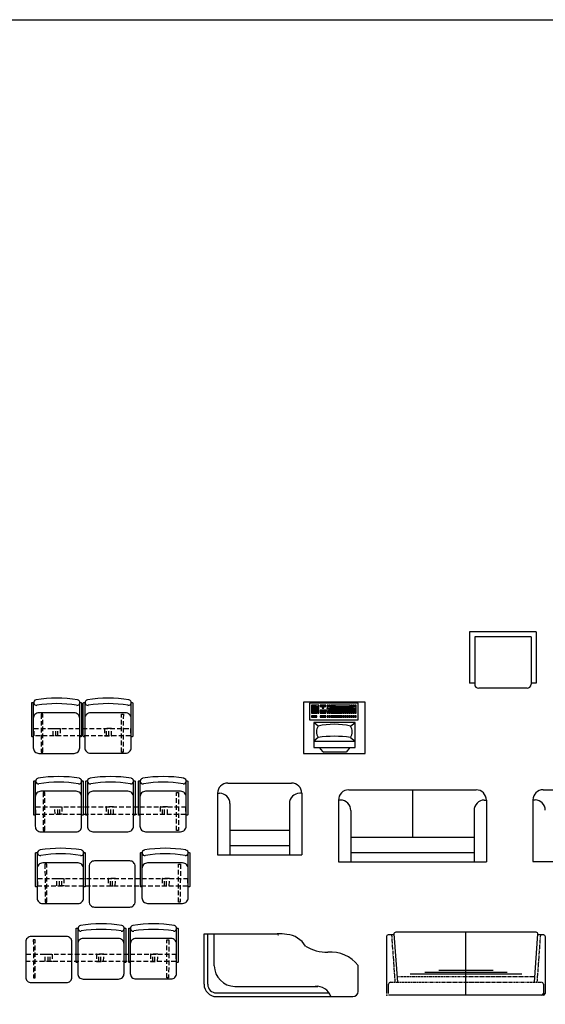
# Model space of a CAD drawing. Header units: inches. Extents: x 100794 to 106273, y 288 to 2276.
# Tile 140 of 149: x 105098 to 105330, y 1842 to 2276. Entities that reach past the tile are written whole.
import ezdxf

# ---------------------------------------------------------------- set-up
doc = ezdxf.new("R2010")
doc.units = ezdxf.units.IN
doc.header["$MEASUREMENT"] = 0
doc.linetypes.add('HIDDEN', pattern=[7.5, 5, -2.5])
doc.linetypes.add('PHANTOM', pattern=[2.5, 1.25, -0.25, 0.25, -0.25, 0.25, -0.25])
doc.layers.get('0').update_dxf_attribs({"linetype": 'CONTINUOUS'})
for name, color, linetype in [('2', 3, 'CONTINUOUS'), ('3', 4, 'CONTINUOUS'), ('7', 7, 'CONTINUOUS'), ('CHAIR', 20, 'CONTINUOUS')]:
    doc.layers.add(name, color=color, linetype=linetype)

# ---------------------------------------------------------------- blocks, each defined once
blk = doc.blocks.new('CTRL')
for points in [[(-471.7, 211.4), (-471.7, 197.3), (-458.9, 197.3), (-458.9, 211.4)], [(-471.7, 192.2), (-471.7, 178.1), (-458.9, 178.1), (-458.9, 192.2)], [(-455, 211.4), (-455, 178.1), (-442.2, 178.1), (-442.2, 211.4)], [(-439.7, 211.4), (-439.7, 197.3), (-426.8, 197.3), (-426.8, 211.4)], [(-439.7, 192.2), (-439.7, 178.1), (-426.8, 178.1), (-426.8, 192.2)], [(-423, 211.4), (-423, 197.3), (-410.2, 197.3), (-410.2, 211.4)], [(-423, 192.2), (-423, 178.1), (-410.2, 178.1), (-410.2, 192.2)], [(-406.3, 211.4), (-406.3, 197.3), (-393.5, 197.3), (-393.5, 211.4)], [(-406.3, 192.2), (-406.3, 178.1), (-393.5, 178.1), (-393.5, 192.2)], [(-368, 211.4), (-368, 197.3), (-355.2, 197.3), (-355.2, 211.4)], [(-368, 192.2), (-368, 178.1), (-355.2, 178.1), (-355.2, 192.2)], [(-471.7, 173), (-471.7, 158.9), (-458.9, 158.9), (-458.9, 173)], [(-471.7, 153.8), (-471.7, 5.2), (-458.9, 5.2), (-458.9, 153.8)], [(-455, 173), (-455, 158.9), (-442.2, 158.9), (-442.2, 173)], [(-455, 153.8), (-455, 139.7), (-442.2, 139.7), (-442.2, 153.8)], [(-455, 134.6), (-455, 120.5), (-442.2, 120.5), (-442.2, 134.6)], [(-455, 115.3), (-455, 101.2), (-442.2, 101.2), (-442.2, 115.3)], [(-455, 96.1), (-455, 82), (-442.2, 82), (-442.2, 96.1)], [(-439.7, 173), (-439.7, 158.9), (-426.8, 158.9), (-426.8, 173)], [(-439.7, 153.8), (-439.7, 139.7), (-426.8, 139.7), (-426.8, 153.8)], [(-439.7, 134.6), (-439.7, 120.5), (-426.8, 120.5), (-426.8, 134.6)], [(-439.7, 115.3), (-439.7, 101.2), (-426.8, 101.2), (-426.8, 115.3)], [(-439.7, 96.1), (-439.7, 82), (-426.8, 82), (-426.8, 96.1)], [(-423, 173), (-423, 158.9), (-410.2, 158.9), (-410.2, 173)], [(-423, 153.8), (-423, 139.7), (-410.2, 139.7), (-410.2, 153.8)], [(-423, 134.6), (-423, 120.5), (-410.2, 120.5), (-410.2, 134.6)], [(-423, 115.3), (-423, 101.2), (-410.2, 101.2), (-410.2, 115.3)], [(-423, 96.1), (-423, 82), (-410.2, 82), (-410.2, 96.1)], [(-406.3, 173), (-406.3, 158.9), (-393.5, 158.9), (-393.5, 173)], [(-406.3, 153.8), (-406.3, 139.7), (-393.5, 139.7), (-393.5, 153.8)], [(-406.3, 134.6), (-406.3, 120.5), (-393.5, 120.5), (-393.5, 134.6)], [(-406.3, 115.3), (-406.3, 101.2), (-393.5, 101.2), (-393.5, 115.3)], [(-406.3, 96.1), (-406.3, 82), (-393.5, 82), (-393.5, 96.1)], [(-368, 173), (-368, 158.9), (-355.2, 158.9), (-355.2, 173)], [(-368, 153.8), (-368, 139.7), (-355.2, 139.7), (-355.2, 153.8)], [(-368, 134.6), (-368, 120.5), (-355.2, 120.5), (-355.2, 134.6)], [(-368, 115.3), (-368, 101.2), (-355.2, 101.2), (-355.2, 115.3)], [(-368, 96.1), (-368, 82), (-355.2, 82), (-355.2, 96.1)], [(-471.7, 0), (-471.7, -14.1), (-458.9, -14.1), (-458.9, 0)], [(-455, 76.9), (-455, 62.8), (-442.2, 62.8), (-442.2, 76.9)], [(-455, 57.7), (-455, 43.6), (-442.2, 43.6), (-442.2, 57.7)], [(-455, 38.5), (-455, 24.4), (-442.2, 24.4), (-442.2, 38.5)], [(-455, 19.2), (-455, 5.2), (-442.2, 5.2), (-442.2, 19.2)], [(-455, 0), (-455, -14.1), (-442.2, -14.1), (-442.2, 0)], [(-439.7, 76.9), (-439.7, 62.8), (-426.8, 62.8), (-426.8, 76.9)], [(-439.7, 57.7), (-439.7, 43.6), (-426.8, 43.6), (-426.8, 57.7)], [(-439.7, 38.5), (-439.7, 24.4), (-426.8, 24.4), (-426.8, 38.5)], [(-439.7, 19.2), (-439.7, 5.2), (-426.8, 5.2), (-426.8, 19.2)], [(-439.7, 0), (-439.7, -14.1), (-426.8, -14.1), (-426.8, 0)], [(-423, 76.9), (-423, 62.8), (-410.2, 62.8), (-410.2, 76.9)], [(-423, 57.7), (-423, 43.6), (-410.2, 43.6), (-410.2, 57.7)], [(-423, 38.5), (-423, 24.4), (-410.2, 24.4), (-410.2, 38.5)], [(-423, 19.2), (-423, 5.2), (-410.2, 5.2), (-410.2, 19.2)], [(-423, 0), (-423, -14.1), (-410.2, -14.1), (-410.2, 0)], [(-406.3, 76.9), (-406.3, 62.8), (-393.5, 62.8), (-393.5, 76.9)], [(-406.3, 57.7), (-406.3, 43.6), (-393.5, 43.6), (-393.5, 57.7)], [(-406.3, 38.5), (-406.3, 24.4), (-393.5, 24.4), (-393.5, 38.5)], [(-406.3, 19.2), (-406.3, 5.2), (-393.5, 5.2), (-393.5, 19.2)], [(-406.3, 0), (-406.3, -14.1), (-393.5, -14.1), (-393.5, 0)], [(-368, 76.9), (-368, 62.8), (-355.2, 62.8), (-355.2, 76.9)], [(-368, 57.7), (-368, 43.6), (-355.2, 43.6), (-355.2, 57.7)], [(-368, 38.5), (-368, 24.4), (-355.2, 24.4), (-355.2, 38.5)], [(-368, 19.2), (-368, 5.2), (-355.2, 5.2), (-355.2, 19.2)], [(-368, 0), (-368, -14.1), (-355.2, -14.1), (-355.2, 0)], [(-471.7, -19.2), (-471.7, -33.3), (-458.9, -33.3), (-458.9, -19.2)], [(-471.7, -38.4), (-471.7, -52.5), (-458.9, -52.5), (-458.9, -38.4)], [(-471.7, -57.6), (-471.7, -71.7), (-458.9, -71.7), (-458.9, -57.6)], [(-471.7, -84.9), (-471.7, -99), (-458.9, -99), (-458.9, -84.9)], [(-455, -19.2), (-455, -33.3), (-442.2, -33.3), (-442.2, -19.2)], [(-455, -38.4), (-455, -71.7), (-442.2, -71.7), (-442.2, -38.4)], [(-439.7, -19.2), (-439.7, -33.3), (-426.8, -33.3), (-426.8, -19.2)], [(-426.8, -38.4), (-426.8, -57.6), (-410.2, -57.6), (-410.2, -71.7), (-439.7, -71.7), (-439.7, -38.4)], [(-423, -19.2), (-423, -33.3), (-410.2, -33.3), (-410.2, -19.2)], [(-423, -38.4), (-423, -52.5), (-410.2, -52.5), (-410.2, -38.4)], [(-423, -84.9), (-423, -99), (-410.2, -99), (-410.2, -84.9)], [(-406.3, -19.2), (-406.3, -33.3), (-393.5, -33.3), (-393.5, -19.2)], [(-406.3, -38.4), (-406.3, -52.5), (-393.5, -52.5), (-393.5, -38.4)], [(-406.3, -57.6), (-406.3, -71.7), (-393.5, -71.7), (-393.5, -57.6)], [(-406.3, -84.9), (-406.3, -99), (-393.5, -99), (-393.5, -84.9)], [(-368, -19.2), (-368, -33.3), (-355.2, -33.3), (-355.2, -19.2)], [(-368, -38.4), (-368, -52.5), (-355.2, -52.5), (-355.2, -38.4)], [(-368, -57.6), (-368, -71.7), (-355.2, -71.7), (-355.2, -57.6)], [(-368, -84.9), (-368, -99), (-355.2, -99), (-355.2, -84.9)], [(-471.7, -104.1), (-471.7, -118.2), (-458.9, -118.2), (-458.9, -104.1)], [(-471.7, -123.3), (-471.7, -137.4), (-458.9, -137.4), (-458.9, -123.3)], [(-471.7, -150.5), (-471.7, -183.8), (-458.9, -183.8), (-458.9, -150.5)], [(-471.7, -189), (-471.7, -203.1), (-458.9, -203.1), (-458.9, -189)], [(-455, -104.1), (-455, -118.2), (-442.2, -118.2), (-442.2, -104.1)], [(-455, -150.5), (-455, -164.6), (-442.2, -164.6), (-442.2, -150.5)], [(-455, -169.7), (-455, -183.8), (-442.2, -183.8), (-442.2, -169.7)], [(-455, -189), (-455, -203.1), (-442.2, -203.1), (-442.2, -189)], [(-439.7, -150.5), (-439.7, -164.6), (-426.8, -164.6), (-426.8, -150.5)], [(-439.7, -169.7), (-439.7, -183.8), (-426.8, -183.8), (-426.8, -169.7)], [(-439.7, -189), (-439.7, -203.1), (-426.8, -203.1), (-426.8, -189)], [(-423, -104.1), (-423, -118.2), (-410.2, -118.2), (-410.2, -104.1)], [(-423, -123.3), (-423, -137.4), (-410.2, -137.4), (-410.2, -123.3)], [(-423, -150.5), (-423, -164.6), (-410.2, -164.6), (-410.2, -150.5)], [(-423, -169.7), (-423, -183.8), (-410.2, -183.8), (-410.2, -169.7)], [(-423, -189), (-423, -203.1), (-410.2, -203.1), (-410.2, -189)], [(-406.3, -104.1), (-406.3, -118.2), (-393.5, -118.2), (-393.5, -104.1)], [(-406.3, -123.3), (-406.3, -137.4), (-393.5, -137.4), (-393.5, -123.3)], [(-406.3, -150.5), (-406.3, -164.6), (-393.5, -164.6), (-393.5, -150.5)], [(-406.3, -169.7), (-406.3, -183.8), (-393.5, -183.8), (-393.5, -169.7)], [(-406.3, -189), (-406.3, -203.1), (-393.5, -203.1), (-393.5, -189)], [(-368, -104.1), (-368, -118.2), (-355.2, -118.2), (-355.2, -104.1)], [(-368, -123.3), (-368, -137.4), (-355.2, -137.4), (-355.2, -123.3)], [(-368, -169.7), (-368, -183.8), (-355.2, -183.8), (-355.2, -169.7)], [(-368, -189), (-368, -203.1), (-355.2, -203.1), (-355.2, -189)], [(-471.7, -208.2), (-471.7, -222.3), (-442.2, -222.3), (-442.2, -208.2)], [(-439.7, -208.2), (-439.7, -222.3), (-410.2, -222.3), (-410.2, -208.2)], [(-406.3, -208.2), (-406.3, -222.3), (-393.5, -222.3), (-393.5, -208.2)], [(-368, -208.2), (-368, -222.3), (-355.2, -222.3), (-355.2, -208.2)]]:
    blk.add_lwpolyline(points, close=True)
at = {"layer": '2'}
for p, q in [((-60.4, 150.9), (-13.2, 112.8)), ((-13.2, 112.8), (-13.2, -102)), ((-60.4, -149.7), (-20.6, -117.6))]:
    blk.add_line(p, q, dxfattribs=at)
for points in [[(-500, 300), (-500, -300), (0, -300), (0, 300)], [(-491.6, 231.8), (-491.6, -244), (-327.4, -244), (-327.4, 231.8)], [(-301.5, 203.2), (-301.5, -202), (-119.9, -202), (-119.9, 203.2)]]:
    blk.add_lwpolyline(points, close=True, dxfattribs=at)
blk.add_lwpolyline([(-242, -202), (-60.4, -202), (-60.4, 203.2), (-242, 203.2)], dxfattribs=at)
blk.add_arc((-33.2, -102), 20, 308.86505, 0, dxfattribs=at)
at = {"layer": '7'}
for p, q in [((-267.9, 158), (-301.5, 203.2)), ((-156, 158), (-119.9, 203.2)), ((-267.9, -158.3), (-301.5, -202)), ((-156, -158.3), (-119.9, -202))]:
    blk.add_line(p, q, dxfattribs=at)
for centre, radius, start, end in [((462.4, -0.2), 747.2, 167.77803, 192.22197), ((-211.9, 56.8), 115.7, 61.07891, 118.92109), ((872.1, -0.2), 1040.2, 171.25311, 188.74689), ((-156, 158), 1, 0, 197.49379), ((-211.9, -73.8), 101.4, 236.51751, 303.48249)]:
    blk.add_arc(centre, radius, start, end, dxfattribs=at)
blk = doc.blocks.new('2CH14')
for points in [[(56.3, 22.5), (56.3, 58.5, -0.414214), (56.9, 59.1), (58, 59.1), (58, 21.9), (56.8, 21.9, -0.391911)], [(108.2, 22), (108.2, 59.1), (109.4, 59.1, -0.414214), (110, 58.5), (110, 22.5, -0.436874), (109.3, 21.9)], [(113.2, 22.5), (113.2, 58.5, -0.414214), (113.8, 59.1), (114.9, 59.1), (114.9, 21.9), (113.7, 21.9, -0.391911)], [(164.9, 22), (164.9, 59.1), (166, 59.1, -0.414214), (166.6, 58.5), (166.6, 22.5, -0.436874), (166, 21.9)], [(7.8, 0.1), (45.8, 0.1, 0.414214), (51.8, 6.1), (51.8, 44.1, 0.414214), (45.8, 50.1), (7.8, 50.1, 0.414214), (1.8, 44.1), (1.8, 6.1, 0.414214)], [(64, 4), (102.2, 4, 0.414214), (108.2, 10), (108.2, 41.9, 0.414214), (102.2, 47.9), (64, 47.9, 0.414214), (58, 41.9), (58, 10, 0.414214)], [(120.9, 4.1), (158.9, 4.1, 0.414214), (164.9, 10.1), (164.9, 41.9, 0.414214), (158.9, 47.9), (120.9, 47.9, 0.414214), (114.9, 41.9), (114.9, 10.1, 0.414214)]]:
    blk.add_lwpolyline(points, format="xyb", close=True)
at = {"linetype": 'HIDDEN'}
for points in [[(10.2, 5.4), (12, 5.4), (12, 46.5), (10, 46.5)], [(156.4, 5.4), (154.5, 5.4), (154.5, 46.5), (156.5, 46.5)], [(2.4, 31), (164.1, 31), (164.1, 22.9), (2.4, 22.9)], [(22.9, 30.9), (30.5, 30.9), (30.5, 23.1), (23, 23.1)], [(86.2, 30.9), (78.5, 30.9), (78.5, 23.1), (86.1, 23.1)], [(144.6, 30.9), (136.9, 30.9), (136.9, 23.1), (144.5, 23.1)]]:
    blk.add_lwpolyline(points, close=True, dxfattribs=at)
for points in [[(25.9, 23.1), (25.9, 30.9)], [(28.3, 23.1), (28.3, 30.9)], [(80.8, 23.1), (80.8, 30.9)], [(83.2, 23.1), (83.2, 30.9)], [(139.2, 23.1), (139.2, 30.9)], [(141.6, 23.1), (141.6, 30.9)]]:
    blk.add_lwpolyline(points, dxfattribs=at)
for centre, radius, start, end in [((61.4, 58.9), 3, 99.2761, 279.2761), ((83.4, -75.6), 139.4, 80.7239, 99.2761), ((83.4, -75.6), 133.4, 80.7239, 99.2761), ((105.4, 58.9), 3, 260.7239, 80.7239), ((118.1, 58.9), 3, 99.2761, 279.2761), ((140.1, -75.6), 139.4, 80.7239, 99.2761), ((140.1, -75.6), 133.4, 80.7239, 99.2761), ((162, 58.9), 3, 260.7239, 80.7239)]:
    blk.add_arc(centre, radius, start, end)
blk = doc.blocks.new('2CH13')
for points in [[(-0.1, 22.5), (-0.1, 58.5, -0.414214), (0.5, 59.1), (1.6, 59.1), (1.6, 21.9), (0.5, 21.9, -0.391911)], [(51.8, 22), (51.8, 59.1), (53, 59.1, -0.414214), (53.6, 58.5), (53.6, 22.5, -0.436874), (52.9, 21.9)], [(113.2, 22.5), (113.2, 58.5, -0.414214), (113.8, 59.1), (114.9, 59.1), (114.9, 21.9), (113.7, 21.9, -0.391911)], [(164.9, 22), (164.9, 59.1), (166, 59.1, -0.414214), (166.6, 58.5), (166.6, 22.5, -0.436874), (166, 21.9)], [(7.6, 4), (45.8, 4, 0.414214), (51.8, 10), (51.8, 41.9, 0.414214), (45.8, 47.9), (7.6, 47.9, 0.414214), (1.6, 41.9), (1.6, 10, 0.414214)], [(63.7, 0.1), (101.7, 0.1, 0.414214), (107.7, 6.1), (107.7, 44.1, 0.414214), (101.7, 50.1), (63.7, 50.1, 0.414214), (57.7, 44.1), (57.7, 6.1, 0.414214)], [(120.9, 4.1), (158.9, 4.1, 0.414214), (164.9, 10.1), (164.9, 41.9, 0.414214), (158.9, 47.9), (120.9, 47.9, 0.414214), (114.9, 41.9), (114.9, 10.1, 0.414214)]]:
    blk.add_lwpolyline(points, format="xyb", close=True)
at = {"linetype": 'HIDDEN'}
for points in [[(10.2, 5.4), (12, 5.4), (12, 46.5), (10, 46.5)], [(156.4, 5.4), (154.5, 5.4), (154.5, 46.5), (156.5, 46.5)], [(2.4, 31), (164.1, 31), (164.1, 22.9), (2.4, 22.9)], [(22.9, 30.9), (30.5, 30.9), (30.5, 23.1), (23, 23.1)], [(86.2, 30.9), (78.5, 30.9), (78.5, 23.1), (86.1, 23.1)], [(144.6, 30.9), (136.9, 30.9), (136.9, 23.1), (144.5, 23.1)]]:
    blk.add_lwpolyline(points, close=True, dxfattribs=at)
for points in [[(25.9, 23.1), (25.9, 30.9)], [(28.3, 23.1), (28.3, 30.9)], [(80.8, 23.1), (80.8, 30.9)], [(83.2, 23.1), (83.2, 30.9)], [(139.2, 23.1), (139.2, 30.9)], [(141.6, 23.1), (141.6, 30.9)]]:
    blk.add_lwpolyline(points, dxfattribs=at)
for centre, radius, start, end in [((5, 58.9), 3, 99.2761, 279.2761), ((27, -75.6), 139.4, 80.7239, 99.2761), ((27, -75.6), 133.4, 80.7239, 99.2761), ((49, 58.9), 3, 260.7239, 80.7239), ((118.1, 58.9), 3, 99.2761, 279.2761), ((140.1, -75.6), 139.4, 80.7239, 99.2761), ((140.1, -75.6), 133.4, 80.7239, 99.2761), ((162, 58.9), 3, 260.7239, 80.7239)]:
    blk.add_arc(centre, radius, start, end)
blk = doc.blocks.new('2CH12')
for points in [[(-0.1, 22.5), (-0.1, 58.5, -0.414214), (0.5, 59.1), (1.6, 59.1), (1.6, 21.9), (0.5, 21.9, -0.391911)], [(51.8, 22), (51.8, 59.1), (53, 59.1, -0.414214), (53.6, 58.5), (53.6, 22.5, -0.436874), (52.9, 21.9)], [(56.3, 22.5), (56.3, 58.5, -0.414214), (56.9, 59.1), (58, 59.1), (58, 21.9), (56.8, 21.9, -0.391911)], [(107.9, 22), (107.9, 59.1), (109.1, 59.1, -0.414214), (109.7, 58.5), (109.7, 22.5, -0.436874), (109, 21.9)], [(113.2, 22.5), (113.2, 58.5, -0.414214), (113.8, 59.1), (114.9, 59.1), (114.9, 21.9), (113.7, 21.9, -0.391911)], [(164.9, 22), (164.9, 59.1), (166, 59.1, -0.414214), (166.6, 58.5), (166.6, 22.5, -0.436874), (166, 21.9)], [(7.6, 4), (45.8, 4, 0.414214), (51.8, 10), (51.8, 41.9, 0.414214), (45.8, 47.9), (7.6, 47.9, 0.414214), (1.6, 41.9), (1.6, 10, 0.414214)], [(64, 4.1), (101.9, 4.1, 0.414214), (107.9, 10.1), (107.9, 41.9, 0.414214), (101.9, 47.9), (64, 47.9, 0.414214), (58, 41.9), (58, 10.1, 0.414214)], [(120.9, 4.1), (158.9, 4.1, 0.414214), (164.9, 10.1), (164.9, 41.9, 0.414214), (158.9, 47.9), (120.9, 47.9, 0.414214), (114.9, 41.9), (114.9, 10.1, 0.414214)]]:
    blk.add_lwpolyline(points, format="xyb", close=True)
at = {"linetype": 'HIDDEN'}
for points in [[(10.2, 5.4), (12, 5.4), (12, 46.5), (10, 46.5)], [(156.4, 5.4), (154.5, 5.4), (154.5, 46.5), (156.5, 46.5)], [(2.4, 31), (164.1, 31), (164.1, 22.9), (2.4, 22.9)], [(22.9, 30.9), (30.5, 30.9), (30.5, 23.1), (23, 23.1)], [(86.2, 30.9), (78.5, 30.9), (78.5, 23.1), (86.1, 23.1)], [(144.6, 30.9), (136.9, 30.9), (136.9, 23.1), (144.5, 23.1)]]:
    blk.add_lwpolyline(points, close=True, dxfattribs=at)
for points in [[(25.9, 23.1), (25.9, 30.9)], [(28.3, 23.1), (28.3, 30.9)], [(80.8, 23.1), (80.8, 30.9)], [(83.2, 23.1), (83.2, 30.9)], [(139.2, 23.1), (139.2, 30.9)], [(141.6, 23.1), (141.6, 30.9)]]:
    blk.add_lwpolyline(points, dxfattribs=at)
for centre, radius, start, end in [((5, 58.9), 3, 99.2761, 279.2761), ((27, -75.6), 139.4, 80.7239, 99.2761), ((27, -75.6), 133.4, 80.7239, 99.2761), ((49, 58.9), 3, 260.7239, 80.7239), ((61.1, 58.9), 3, 99.2761, 279.2761), ((83.1, -75.6), 139.4, 80.7239, 99.2761), ((83.1, -75.6), 133.4, 80.7239, 99.2761), ((105.1, 58.9), 3, 260.7239, 80.7239), ((118.1, 58.9), 3, 99.2761, 279.2761), ((140.1, -75.6), 139.4, 80.7239, 99.2761), ((140.1, -75.6), 133.4, 80.7239, 99.2761), ((162, 58.9), 3, 260.7239, 80.7239)]:
    blk.add_arc(centre, radius, start, end)
blk = doc.blocks.new('2CH11')
for points in [[(-0.1, 22.5), (-0.1, 58.5, -0.414214), (0.5, 59.1), (1.6, 59.1), (1.6, 21.9), (0.5, 21.9, -0.391911)], [(51.8, 22), (51.8, 59.1), (53, 59.1, -0.414214), (53.6, 58.5), (53.6, 22.5, -0.436874), (52.9, 21.9)], [(55.7, 22.5), (55.7, 58.5, -0.414214), (56.3, 59.1), (57.4, 59.1), (57.4, 21.9), (56.2, 21.9, -0.391911)], [(107.4, 22), (107.4, 59.1), (108.5, 59.1, -0.414214), (109.1, 58.5), (109.1, 22.5, -0.436874), (108.5, 21.9)], [(7.6, 4), (45.8, 4, 0.414214), (51.8, 10), (51.8, 41.9, 0.414214), (45.8, 47.9), (7.6, 47.9, 0.414214), (1.6, 41.9), (1.6, 10, 0.414214)], [(63.4, 4.1), (101.4, 4.1, 0.414214), (107.4, 10.1), (107.4, 41.9, 0.414214), (101.4, 47.9), (63.4, 47.9, 0.414214), (57.4, 41.9), (57.4, 10.1, 0.414214)]]:
    blk.add_lwpolyline(points, format="xyb", close=True)
at = {"linetype": 'HIDDEN'}
for points in [[(10.2, 5.4), (12, 5.4), (12, 46.5), (10, 46.5)], [(98.9, 5.4), (97, 5.4), (97, 46.5), (99, 46.5)], [(2.4, 31), (106.6, 31), (106.6, 22.9), (2.4, 22.9)], [(22.9, 30.9), (30.5, 30.9), (30.5, 23.1), (23, 23.1)], [(86.2, 30.9), (78.5, 30.9), (78.5, 23.1), (86.1, 23.1)]]:
    blk.add_lwpolyline(points, close=True, dxfattribs=at)
for points in [[(25.9, 23.1), (25.9, 30.9)], [(28.3, 23.1), (28.3, 30.9)], [(80.8, 23.1), (80.8, 30.9)], [(83.2, 23.1), (83.2, 30.9)]]:
    blk.add_lwpolyline(points, dxfattribs=at)
for centre, radius, start, end in [((5, 58.9), 3, 99.2761, 279.2761), ((27, -75.6), 139.4, 80.7239, 99.2761), ((27, -75.6), 133.4, 80.7239, 99.2761), ((49, 58.9), 3, 260.7239, 80.7239), ((60.6, 58.9), 3, 99.2761, 279.2761), ((82.6, -75.6), 139.4, 80.7239, 99.2761), ((82.6, -75.6), 133.4, 80.7239, 99.2761), ((104.5, 58.9), 3, 260.7239, 80.7239)]:
    blk.add_arc(centre, radius, start, end)

msp = doc.modelspace()

# ---------------------------------------------------------------- linework, layer by layer
at = {"linetype": 'PHANTOM'}
for p, q in [((105262.13872, 1872.69079, 17.43981), (105263.64813, 1851.70134, 17.43981)), ((105327.66201, 1872.69079, 17.43981), (105326.1526, 1851.70134, 17.43981)), ((105324.93181, 1854.14292, 17.43981), (105264.86892, 1854.14292, 17.43981)), ((105261.644, 1851.70134, 17.43981), (105328.15673, 1851.70134, 17.43981))]:
    msp.add_line(p, q, dxfattribs=at)
for p, q in [((105260.83014, 1846.81818, 17.43981), (105260.83014, 1850.88748, 17.43981)), ((105328.97059, 1850.88748, 17.43981), (105328.97059, 1846.81818, 17.43981)), ((105328.97059, 1846.00432, 17.43981), (105260.83014, 1846.00432, 17.43981)), ((105328.15673, 1846.00432, 17.43981), (105261.644, 1846.00432, 17.43981))]:
    msp.add_line(p, q)
msp.add_lwpolyline([(101017.46248, 2275.68468), (106272.66502, 2275.68468), (106272.66502, 287.5562), (101017.46248, 287.5562)], close=True)
at = {"elevation": 17.43981}
for points in [[(105264.86892, 1851.70134), (105263.33444, 1873.03935, -0.435399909), (105264.14621, 1873.91158), (105325.65452, 1873.91158, -0.435399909), (105326.46628, 1873.03935), (105324.93181, 1851.70134)], [(105260.01628, 1846.81818), (105260.01628, 1871.87693, -0.414213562), (105260.83014, 1872.69079), (105263.35951, 1872.69079)], [(105326.44122, 1872.69079), (105328.97059, 1872.69079, -0.414213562), (105329.78445, 1871.87693), (105329.78445, 1846.81818)]]:
    msp.add_lwpolyline(points, format="xyb", dxfattribs=at)
for points in [[(105294.90036, 1846.00432), (105294.90036, 1873.91158)], [(105282.89592, 1856.99143), (105306.9048, 1856.99143)], [(105270.28109, 1855.36371), (105319.51963, 1855.36371)], [(105276.79197, 1856.17757), (105313.00875, 1856.17757)]]:
    msp.add_lwpolyline(points, dxfattribs=at)
for centre, start, end in [((105261.644, 1850.88748, 17.43981), 90, 180), ((105328.15673, 1850.88748, 17.43981), 0, 90), ((105328.15673, 1846.81818, 17.43981), 270, 0), ((105328.97059, 1846.81818, 17.43981), 270, 0)]:
    msp.add_arc(centre, 0.81386, start, end)
msp.add_point((105260.01628, 1846.00432, 17.43981))
at = {"layer": '2'}
for p, q in [((105296.48138, 2006.07949), (105296.48138, 1983.47226)), ((105325.87077, 2006.07949), (105296.48138, 2006.07949)), ((105298.7421, 2003.81877), (105298.7421, 1983.02012)), ((105323.61005, 2003.81877), (105298.7421, 2003.81877)), ((105323.61005, 2003.81877), (105323.61005, 1983.02012)), ((105325.87077, 2006.07949), (105325.87077, 1983.47226)), ((105298.7421, 1983.47226), (105296.48138, 1983.47226)), ((105325.87077, 1983.47226), (105323.61005, 1983.47226)), ((105321.80147, 1981.21154), (105300.55068, 1981.21154)), ((105190.08025, 1939.46853), (105218.11322, 1939.46853)), ((105185.55881, 1934.94709), (105185.55881, 1907.81841)), ((105185.55881, 1934.94709), (105186.4631, 1934.94709)), ((105222.63466, 1934.94709), (105221.73037, 1934.94709)), ((105222.63466, 1934.94709), (105222.63466, 1907.81841)), ((105243.30535, 1936.4582), (105299.37127, 1936.4582)), ((105271.33831, 1936.4582), (105271.33831, 1915.65955)), ((105271.33831, 1936.4582), (105271.33831, 1930.12567)), ((105328.92847, 1936.51654), (105412.12307, 1936.51654)), ((105190.98454, 1930.42564), (105190.98454, 1907.81841)), ((105217.20893, 1930.42564), (105217.20893, 1907.81841)), ((105238.7839, 1931.93676), (105238.7839, 1904.80808)), ((105239.68658, 1931.93643), (105238.7839, 1931.93611)), ((105302.99003, 1931.93643), (105303.89272, 1931.93611)), ((105303.89272, 1931.93676), (105303.89272, 1904.80808)), ((105324.40702, 1931.99509), (105324.40702, 1904.86642)), ((105324.40702, 1931.99509), (105325.31131, 1931.99509)), ((105244.20964, 1927.41499), (105244.20964, 1904.80808)), ((105298.46698, 1927.41499), (105298.46698, 1904.80808)), ((105190.98454, 1918.66988), (105217.20893, 1918.66988)), ((105244.20964, 1915.65955), (105298.46698, 1915.65955)), ((105190.98454, 1911.88771), (105217.20893, 1911.88771)), ((105244.20964, 1908.87738), (105298.46698, 1908.87738)), ((105185.55881, 1907.81841), (105222.63466, 1907.81841)), ((105238.7839, 1904.80808), (105303.89272, 1904.80808)), ((105324.40702, 1904.86642), (105416.64451, 1904.86642)), ((105179.62072, 1850.81399), (105179.62072, 1873.00734)), ((105179.62072, 1873.00734), (105212.16733, 1873.00734)), ((105181.24844, 1850.81398), (105181.24844, 1873.00734)), ((105184.14217, 1858.9526), (105184.14217, 1873.00734)), ((105247.44241, 1847.64898), (105247.44241, 1859.07006)), ((105193.18506, 1849.90971), (105229.73627, 1849.90971)), ((105185.04645, 1847.01598), (105234.64234, 1847.01598)), ((105185.04646, 1845.38826), (105245.18168, 1845.38826))]:
    msp.add_line(p, q, dxfattribs=at)
for centre, radius, start, end in [((105300.55068, 1983.02012), 1.80858, 180, 270), ((105321.80147, 1983.02012), 1.80858, 270, 0), ((105190.08025, 1934.94709), 4.52145, 90, 180), ((105218.11322, 1934.94709), 4.52145, 0, 90), ((105186.4631, 1930.42564), 4.52145, 0, 90), ((105221.73037, 1930.42564), 4.52145, 90, 180), ((105243.30535, 1931.93676), 4.52145, 90, 180), ((105299.37127, 1931.93676), 4.52145, 0, 90), ((105328.92847, 1931.99509), 4.52145, 90, 180), ((105239.68819, 1927.41499), 4.52145, 0, 90.0203343), ((105302.98843, 1927.41499), 4.52145, 89.9796657, 180), ((105325.31131, 1927.47365), 4.52145, 0, 90), ((105213.11022, 1856.00365), 17.05001, 79.9850497, 94.2241507), ((105212.16733, 1870.25621), 2.26072, 84.3121808, 90), ((105215.10171, 1862.18271), 10.65572, 30.540238, 84.7576423), ((105233.47357, 1882.31293), 17.3518, 238.0026201, 272.1691184), ((105235.32646, 1849.71002), 15.31034, 37.6874903, 94.4808831), ((105193.18506, 1858.9526), 9.04289, 180, 270), ((105185.04646, 1850.81399), 5.42573, 180, 270), ((105185.04646, 1850.81399), 3.79801, 180, 270), ((105229.14213, 1843.29662), 6.63972, 18.3619486, 95.133807), ((105245.18168, 1847.64898), 2.26072, 270, 0)]:
    msp.add_arc(centre, radius, start, end, dxfattribs=at)

# ---------------------------------------------------------------- block references
at = {"layer": '3', "xscale": 0.04521445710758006, "yscale": 0.04521445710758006, "zscale": 0.04521445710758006, "rotation": 270}
msp.add_blockref('CTRL', (105237.00771, 1952.45009), dxfattribs=at)
at = {"layer": 'CHAIR', "xscale": 0.4069301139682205, "yscale": 0.4069301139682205, "zscale": 0.4069301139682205}
for name, p in [('2CH11', (105103.80206, 1950.90309, 17.43981)), ('2CH12', (105104.65571, 1916.34327, 17.43981)), ('2CH13', (105105.50936, 1884.7701, 17.43981)), ('2CH14', (105100.38745, 1851.49028, 17.43981))]:
    msp.add_blockref(name, p, dxfattribs=at)

doc.saveas('drawing.dxf')
